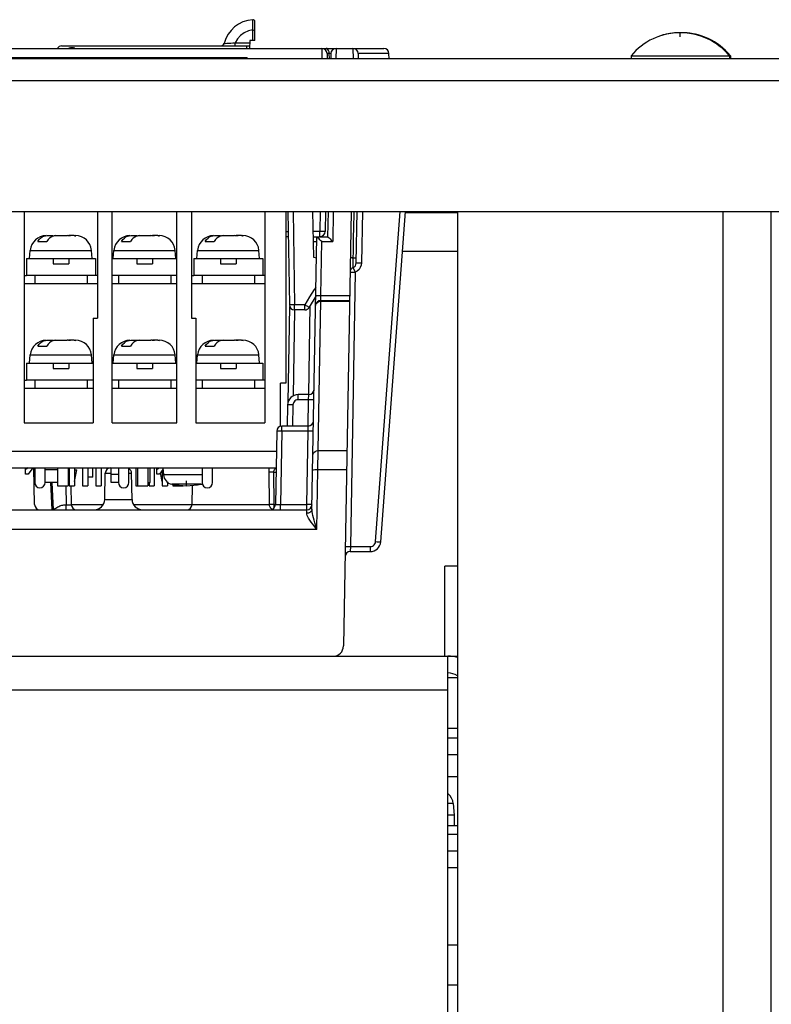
# Model space of a CAD drawing. Extents: x 29 to 422, y -226 to 287.
# Tile 44 of 63: x 197.54 to 204.72, y 68.64 to 78.05. Entities that reach past the tile are written whole.
import ezdxf

# ---------------------------------------------------------------- set-up
doc = ezdxf.new("R2010")
doc.units = 0
doc.header["$LTSCALE"] = 23.1
for name, color, linetype in [('ALL_AXIS', 7, 'CONTINUOUS'), ('ALL_CURVE', 7, 'CONTINUOUS'), ('ALL_FEATURES', 7, 'CONTINUOUS'), ('LAY0001', 7, 'CONTINUOUS'), ('LAY0002', 7, 'CONTINUOUS'), ('LAY0003', 7, 'CONTINUOUS'), ('LAY0004', 7, 'CONTINUOUS'), ('LAY0006-1', 7, 'CONTINUOUS')]:
    doc.layers.add(name, color=color, linetype=linetype)

msp = doc.modelspace()

# ---------------------------------------------------------------- linework, layer by layer
at = {"layer": 'ALL_AXIS', "color": 7, "linetype": 'CONTINUOUS'}
for p, q in [((203.3804, 77.7091), (204.3304, 77.7091)), ((203.3804, 77.7091), (203.3804, 77.6802)), ((204.3204, 77.7091), (204.3204, 77.6802)), ((204.3304, 77.7091), (204.3304, 77.6802)), ((201.6806, 70.5622), (201.6904, 70.4502)), ((201.6904, 70.4502), (201.6304, 70.4502)), ((201.6904, 70.4502), (201.6904, 70.3502)), ((201.7204, 70.3502), (201.6304, 70.3502))]:
    msp.add_line(p, q, dxfattribs=at)
at = {"layer": 'ALL_AXIS', "color": 9, "linetype": 'CONTINUOUS'}
msp.add_line((201.6806, 70.5622), (201.6304, 70.5622), dxfattribs=at)
at = {"layer": 'ALL_AXIS', "color": 7, "linetype": 'CONTINUOUS'}
for centre, radius, start, end in [((203.8504, 77.3202), 0.61, 39.60193, 140.39807), ((203.8604, 77.3202), 0.61, 39.60193, 90.47643), ((201.5511, 70.5508), 0.13, 5, 52.26523)]:
    msp.add_arc(centre, radius, start, end, dxfattribs=at)
at = {"layer": 'ALL_CURVE', "color": 40, "linetype": 'CONTINUOUS'}
msp.add_line((203.8504, 77.8911), (203.8504, 77.9302), dxfattribs=at)
for centre, end in [((203.8504, 77.3202), 110.63779), ((203.8604, 77.3202), 90)]:
    msp.add_arc(centre, 0.61, 69.36221, end, dxfattribs=at)
at = {"layer": 'ALL_FEATURES', "color": 9, "linetype": 'CONTINUOUS'}
for p, q in [((201.2228, 76.2102), (201.7204, 76.2102)), ((204.2604, 56.3702), (204.2604, 76.2202)), ((201.6304, 70.8202), (201.7204, 70.8202))]:
    msp.add_line(p, q, dxfattribs=at)
at = {"layer": 'ALL_FEATURES', "color": 7, "linetype": 'CONTINUOUS'}
for p, q in [((201.7204, 76.2202), (201.7204, 63.9102)), ((201.6304, 69.9502), (201.7204, 69.9502))]:
    msp.add_line(p, q, dxfattribs=at)
at = {"layer": 'ALL_FEATURES', "color": 3, "linetype": 'CONTINUOUS'}
for p, q in [((204.7204, 56.1402), (204.7204, 76.2202)), ((201.6304, 70.1102), (201.7204, 70.1102))]:
    msp.add_line(p, q, dxfattribs=at)
at = {"layer": 'LAY0001', "color": 7, "linetype": 'CONTINUOUS'}
for p, q in [((205.0004, 77.6802), (137.9004, 77.6802)), ((199.7104, 77.6902), (190.5104, 77.6902)), ((199.7104, 77.6902), (199.7104, 77.6802)), ((137.6904, 76.2202), (205.2104, 76.2202))]:
    msp.add_line(p, q, dxfattribs=at)
at = {"layer": 'LAY0001', "color": 9, "linetype": 'CONTINUOUS'}
for p, q in [((199.3104, 77.6802), (199.3104, 77.6902)), ((204.911, 77.4702), (137.9897, 77.4702))]:
    msp.add_line(p, q, dxfattribs=at)
at = {"layer": 'LAY0002', "color": 9, "linetype": 'CONTINUOUS'}
msp.add_line((201.7204, 75.8402), (201.1951, 75.8402), dxfattribs=at)
at = {"layer": 'LAY0002', "color": 7, "linetype": 'CONTINUOUS'}
for p, q in [((201.7204, 72.8302), (201.6004, 72.8302)), ((201.6004, 71.9702), (201.6004, 72.8302)), ((201.6304, 71.0302), (201.7204, 71.0302))]:
    msp.add_line(p, q, dxfattribs=at)
at = {"layer": 'LAY0002', "color": 3, "linetype": 'CONTINUOUS'}
msp.add_line((201.6304, 71.1902), (201.7204, 71.1902), dxfattribs=at)
at = {"layer": 'LAY0003', "color": 7, "linetype": 'CONTINUOUS'}
for p, q in [((199.7854, 77.8551), (199.7854, 78.0344)), ((199.7363, 77.8551), (199.7349, 77.7802)), ((199.7854, 77.8551), (199.7363, 77.8551)), ((183.1782, 77.7802), (201.0159, 77.7802)), ((197.9354, 77.8051), (199.7354, 77.8051)), ((200.4743, 77.7311), (200.4751, 77.6802)), ((200.5109, 77.7311), (200.5101, 77.6802)), ((200.7725, 77.7311), (200.7734, 77.6802)), ((201.0668, 77.6802), (201.0659, 77.7311)), ((197.5804, 76.2202), (197.5804, 74.2002)), ((198.2804, 76.2202), (198.2804, 75.2002)), ((198.4204, 74.2002), (198.4204, 76.2202)), ((199.0404, 74.2002), (199.0404, 76.2202)), ((199.1804, 76.2202), (199.1804, 75.2002)), ((199.8804, 76.2202), (199.8804, 74.2002)), ((200.0804, 76.2202), (200.0804, 74.5802)), ((200.0993, 76.2202), (200.1149, 75.3293)), ((200.3474, 75.7802), (200.3397, 76.2202)), ((200.4601, 76.2202), (200.4568, 76.0293)), ((200.4846, 76.2202), (200.4804, 75.9802)), ((200.7046, 76.2202), (200.6321, 72.0685)), ((200.7533, 75.7293), (200.7619, 76.2202)), ((200.9873, 73.0628), (201.2235, 76.2202)), ((197.7988, 75.9902), (197.855, 75.9902)), ((197.855, 75.9902), (197.855, 75.9854)), ((197.855, 75.9888), (197.8618, 75.9898)), ((197.8618, 75.9898), (197.8703, 75.9902)), ((197.8703, 75.9902), (197.9905, 75.9902)), ((198.0564, 75.9902), (198.0058, 75.9902)), ((198.0058, 75.9902), (198.0058, 75.9885)), ((198.0564, 75.9892), (198.0403, 75.9902)), ((198.0733, 75.9885), (198.0564, 75.9892)), ((198.0685, 75.9902), (198.07, 75.9902)), ((198.5988, 75.9902), (198.655, 75.9902)), ((198.655, 75.9902), (198.655, 75.9854)), ((198.655, 75.9888), (198.6618, 75.9898)), ((198.6618, 75.9898), (198.6703, 75.9902)), ((198.6703, 75.9902), (198.7905, 75.9902)), ((198.8564, 75.9902), (198.8058, 75.9902)), ((198.8058, 75.9902), (198.8058, 75.9885)), ((198.8564, 75.9892), (198.8403, 75.9902)), ((198.8733, 75.9885), (198.8564, 75.9892)), ((198.8685, 75.9902), (198.87, 75.9902)), ((199.3988, 75.9902), (199.455, 75.9902)), ((199.455, 75.9902), (199.455, 75.9854)), ((199.455, 75.9888), (199.4618, 75.9898)), ((199.4618, 75.9898), (199.4703, 75.9902)), ((199.4703, 75.9902), (199.5905, 75.9902)), ((199.6564, 75.9902), (199.6058, 75.9902)), ((199.6058, 75.9902), (199.6058, 75.9885)), ((199.6564, 75.9892), (199.6403, 75.9902)), ((199.6733, 75.9885), (199.6564, 75.9892)), ((199.6685, 75.9902), (199.67, 75.9902)), ((200.1035, 75.9802), (200.0804, 75.9802)), ((200.3305, 73.3769), (200.3759, 75.9802)), ((200.3439, 75.9802), (200.4804, 75.9802)), ((197.7108, 75.9352), (197.7957, 75.9352)), ((198.5108, 75.9352), (198.5957, 75.9352)), ((199.3108, 75.9352), (199.3957, 75.9352)), ((197.6004, 75.7702), (198.2604, 75.7702)), ((197.6004, 75.7702), (197.6004, 75.6102)), ((197.6304, 75.7702), (197.6373, 75.8496)), ((197.8554, 75.7702), (197.8554, 75.7202)), ((198.0054, 75.7702), (198.0054, 75.7202)), ((198.2304, 75.7702), (198.2234, 75.8496)), ((198.2604, 75.7702), (198.2604, 75.6102)), ((198.4204, 75.7702), (199.0404, 75.7702)), ((198.4304, 75.7702), (198.4373, 75.8496)), ((198.6554, 75.7702), (198.6554, 75.7202)), ((198.8054, 75.7702), (198.8054, 75.7202)), ((199.0304, 75.7702), (199.0234, 75.8496)), ((199.2004, 75.7702), (199.8604, 75.7702)), ((199.2004, 75.7702), (199.2004, 75.6102)), ((199.2304, 75.7702), (199.2373, 75.8496)), ((199.4554, 75.7702), (199.4554, 75.7202)), ((199.6054, 75.7702), (199.6054, 75.7202)), ((199.8304, 75.7702), (199.8234, 75.8496)), ((199.8604, 75.7702), (199.8604, 75.6102)), ((200.3723, 75.7735), (200.3474, 75.7802)), ((197.8554, 75.7202), (198.0054, 75.7202)), ((198.6554, 75.7202), (198.8054, 75.7202)), ((199.4554, 75.7202), (199.6054, 75.7202)), ((197.6804, 75.6102), (197.6004, 75.6102)), ((198.2604, 75.6102), (198.1804, 75.6102)), ((198.4804, 75.6102), (198.4204, 75.6102)), ((199.0404, 75.6102), (198.9804, 75.6102)), ((199.2804, 75.6102), (199.2004, 75.6102)), ((199.8604, 75.6102), (199.7804, 75.6102)), ((198.2804, 75.5302), (197.5804, 75.5302)), ((199.0404, 75.5302), (198.4204, 75.5302)), ((199.8804, 75.5302), (199.1804, 75.5302)), ((200.366, 75.4125), (200.3041, 75.3052)), ((200.1028, 74.3996), (200.1187, 75.3118)), ((200.4144, 75.3702), (200.6897, 75.3702)), ((198.2404, 75.2002), (198.2804, 75.2002)), ((198.2404, 75.2002), (198.2404, 74.2002)), ((199.1804, 75.2002), (199.2204, 75.2002)), ((199.2204, 75.2002), (199.2204, 74.2002)), ((200.2608, 75.2802), (200.1648, 75.2802)), ((197.7108, 74.9352), (197.7957, 74.9352)), ((197.7988, 74.9902), (197.855, 74.9902)), ((197.855, 74.9902), (197.855, 74.9854)), ((197.855, 74.9888), (197.8618, 74.9898)), ((197.8618, 74.9898), (197.8703, 74.9902)), ((197.8703, 74.9902), (197.9905, 74.9902)), ((198.0564, 74.9902), (198.0058, 74.9902)), ((198.0058, 74.9902), (198.0058, 74.9885)), ((198.0564, 74.9892), (198.0403, 74.9902)), ((198.0733, 74.9885), (198.0564, 74.9892)), ((198.0685, 74.9902), (198.07, 74.9902)), ((198.5108, 74.9352), (198.5957, 74.9352)), ((198.5988, 74.9902), (198.655, 74.9902)), ((198.655, 74.9902), (198.655, 74.9854)), ((198.655, 74.9888), (198.6618, 74.9898)), ((198.6618, 74.9898), (198.6703, 74.9902)), ((198.6703, 74.9902), (198.7905, 74.9902)), ((198.8564, 74.9902), (198.8058, 74.9902)), ((198.8058, 74.9902), (198.8058, 74.9885)), ((198.8564, 74.9892), (198.8403, 74.9902)), ((198.8733, 74.9885), (198.8564, 74.9892)), ((198.8685, 74.9902), (198.87, 74.9902)), ((199.3108, 74.9352), (199.3957, 74.9352)), ((199.3988, 74.9902), (199.455, 74.9902)), ((199.455, 74.9902), (199.455, 74.9854)), ((199.455, 74.9888), (199.4618, 74.9898)), ((199.4618, 74.9898), (199.4703, 74.9902)), ((199.4703, 74.9902), (199.5905, 74.9902)), ((199.6564, 74.9902), (199.6058, 74.9902)), ((199.6058, 74.9902), (199.6058, 74.9885)), ((199.6564, 74.9892), (199.6403, 74.9902)), ((199.6733, 74.9885), (199.6564, 74.9892)), ((199.6685, 74.9902), (199.67, 74.9902)), ((197.6304, 74.7702), (197.6373, 74.8496)), ((198.2304, 74.7702), (198.2234, 74.8496)), ((198.4304, 74.7702), (198.4373, 74.8496)), ((199.0304, 74.7702), (199.0234, 74.8496)), ((199.2304, 74.7702), (199.2373, 74.8496)), ((199.8304, 74.7702), (199.8234, 74.8496)), ((197.6004, 74.7702), (198.2404, 74.7702)), ((197.6004, 74.7702), (197.6004, 74.6102)), ((197.8554, 74.7702), (197.8554, 74.7202)), ((198.0054, 74.7702), (198.0054, 74.7202)), ((198.4204, 74.7702), (199.0404, 74.7702)), ((198.6554, 74.7702), (198.6554, 74.7202)), ((198.8054, 74.7702), (198.8054, 74.7202)), ((199.2204, 74.7702), (199.8604, 74.7702)), ((199.4554, 74.7702), (199.4554, 74.7202)), ((199.6054, 74.7702), (199.6054, 74.7202)), ((199.8604, 74.7702), (199.8604, 74.6102)), ((197.8554, 74.7202), (198.0054, 74.7202)), ((198.6554, 74.7202), (198.8054, 74.7202)), ((199.4554, 74.7202), (199.6054, 74.7202)), ((197.6804, 74.6102), (197.6004, 74.6102)), ((198.2404, 74.6102), (198.1804, 74.6102)), ((198.4804, 74.6102), (198.4204, 74.6102)), ((199.0404, 74.6102), (198.9804, 74.6102)), ((199.2804, 74.6102), (199.2204, 74.6102)), ((199.8604, 74.6102), (199.7804, 74.6102)), ((200.0804, 74.5802), (200.0304, 74.5802)), ((200.0304, 74.1684), (200.0304, 74.5802)), ((198.2404, 74.5302), (197.5804, 74.5302)), ((199.0404, 74.5302), (198.4204, 74.5302)), ((199.8804, 74.5302), (199.2204, 74.5302)), ((200.3004, 74.4702), (200.1979, 74.4702)), ((200.0979, 74.372), (200.0943, 74.1702)), ((197.5804, 74.2002), (198.2404, 74.2002)), ((198.4204, 74.2002), (199.0404, 74.2002)), ((199.2204, 74.2002), (199.8804, 74.2002)), ((200.2952, 74.1702), (200.0435, 74.1702)), ((199.9935, 74.1211), (199.9812, 73.4193)), ((190.2346, 73.9302), (199.9902, 73.9302)), ((190.2374, 73.7702), (199.9874, 73.7702)), ((197.5934, 73.7102), (197.5934, 73.7702)), ((197.6184, 73.7102), (197.5934, 73.7102)), ((197.6634, 73.7702), (197.6184, 73.7102)), ((197.6795, 73.4193), (197.6734, 73.7704)), ((197.8994, 73.7502), (197.7804, 73.7502)), ((197.8994, 73.7702), (197.8994, 73.6002)), ((197.9994, 73.7702), (197.9994, 73.6002)), ((197.9994, 73.7502), (198.0109, 73.7502)), ((198.0109, 73.7702), (198.0109, 73.6002)), ((198.0609, 73.7702), (198.0609, 73.6002)), ((198.0609, 73.7502), (198.0839, 73.7502)), ((198.0609, 73.6398), (198.0839, 73.7502)), ((198.1379, 73.7702), (198.1379, 73.6002)), ((198.1879, 73.7702), (198.1879, 73.6002)), ((198.1924, 73.6802), (198.1924, 73.7702)), ((198.2374, 73.6802), (198.2374, 73.7702)), ((198.2649, 73.7702), (198.2649, 73.6002)), ((198.3149, 73.7702), (198.3149, 73.6002)), ((198.3501, 73.4685), (198.3545, 73.7211)), ((198.3919, 73.7702), (198.3919, 73.7682)), ((198.4104, 73.6302), (198.4104, 73.7702)), ((198.6106, 73.4685), (198.6062, 73.7211)), ((198.6459, 73.7702), (198.6459, 73.6002)), ((198.6614, 73.7702), (198.6614, 73.6002)), ((198.7614, 73.7702), (198.7614, 73.6002)), ((198.7854, 73.6302), (198.7854, 73.7702)), ((198.8229, 73.7702), (198.8229, 73.6002)), ((198.8474, 73.7102), (198.8474, 73.7702)), ((198.8724, 73.7102), (198.8474, 73.7102)), ((198.9066, 73.7559), (198.8724, 73.7102)), ((198.8999, 73.6398), (198.8824, 73.7236)), ((198.8999, 73.7469), (198.8999, 73.6002)), ((198.9054, 73.7702), (198.9112, 73.7035)), ((197.8994, 73.6302), (197.7804, 73.6302)), ((197.8487, 73.3702), (197.8351, 73.6302)), ((197.8608, 73.3702), (197.8472, 73.6302)), ((197.8994, 73.6002), (197.9994, 73.6002)), ((197.9994, 73.6302), (198.0109, 73.6302)), ((198.0109, 73.6002), (198.0609, 73.6002)), ((198.0264, 73.6002), (198.0295, 73.4193)), ((198.1379, 73.6002), (198.1879, 73.6002)), ((198.2374, 73.6802), (198.1924, 73.6802)), ((198.2649, 73.6002), (198.3149, 73.6002)), ((198.4804, 73.6302), (198.4104, 73.6302)), ((198.6459, 73.6002), (198.7614, 73.6002)), ((198.7614, 73.6302), (198.7854, 73.6302)), ((198.7729, 73.6302), (198.7729, 73.6002)), ((198.7729, 73.6002), (198.8229, 73.6002)), ((198.8999, 73.6002), (198.9499, 73.6002)), ((198.9499, 73.6338), (198.9499, 73.6002)), ((198.9546, 73.6302), (198.9499, 73.6302)), ((198.9994, 73.6128), (198.9994, 73.6002)), ((198.9994, 73.6002), (199.0994, 73.6002)), ((199.0994, 73.6013), (199.0994, 73.6002)), ((199.1843, 73.4193), (199.1875, 73.6028)), ((184.6195, 73.3702), (200.2812, 73.3702)), ((200.697, 72.9702), (200.8876, 72.9702))]:
    msp.add_line(p, q, dxfattribs=at)
at = {"layer": 'LAY0003', "color": 9, "linetype": 'CONTINUOUS'}
for p, q in [((199.7654, 77.9559), (199.7647, 77.9938)), ((199.7654, 77.8551), (199.7654, 77.9559)), ((199.5978, 77.8346), (199.7359, 77.8346)), ((199.5978, 77.8051), (199.5978, 77.8346)), ((199.5006, 77.8278), (199.5154, 77.8285)), ((199.7054, 77.8051), (199.7049, 77.7802)), ((200.4243, 77.7802), (200.4256, 77.6802)), ((200.5609, 77.7802), (200.5596, 77.6802)), ((200.7225, 77.7802), (200.7238, 77.6802)), ((200.5109, 77.7311), (200.4956, 77.7311)), ((200.4965, 77.6802), (200.4956, 77.7311)), ((201.0659, 77.7311), (200.7725, 77.7311)), ((200.1493, 76.2202), (200.1648, 75.3276)), ((200.4101, 76.2202), (200.4068, 76.0293)), ((200.5345, 76.2202), (200.5295, 75.9328)), ((200.8119, 76.2202), (200.8033, 75.7293)), ((200.9384, 73.0656), (201.1745, 76.2202)), ((200.7281, 75.9268), (200.7313, 76.1098)), ((200.1027, 76.0276), (200.0804, 76.0276)), ((200.4068, 76.0293), (200.343, 76.0293)), ((200.4068, 75.9802), (200.4068, 76.0293)), ((200.4161, 75.4176), (200.4251, 75.9328)), ((200.4251, 75.9328), (200.5295, 75.9328)), ((200.7239, 75.6846), (200.7281, 75.9268)), ((197.6373, 75.8496), (198.2234, 75.8496)), ((198.4373, 75.8496), (199.0234, 75.8496)), ((199.2373, 75.8496), (199.8234, 75.8496)), ((200.7444, 75.6399), (200.6987, 73.0184)), ((200.4144, 75.3702), (200.4161, 75.4176)), ((200.4161, 75.4176), (200.6906, 75.4176)), ((200.2608, 75.3276), (200.1648, 75.3276)), ((200.1648, 75.2802), (200.1648, 75.3276)), ((200.2608, 75.2802), (200.2608, 75.3276)), ((200.2996, 74.4702), (200.3145, 75.3232)), ((200.3894, 73.9358), (200.4144, 75.3702)), ((200.4143, 75.3632), (200.6896, 75.3632)), ((200.1528, 74.4592), (200.1672, 75.2802)), ((197.6373, 74.8496), (198.2234, 74.8496)), ((198.4373, 74.8496), (199.0234, 74.8496)), ((199.2373, 74.8496), (199.8234, 74.8496)), ((200.1979, 74.4211), (200.1979, 74.4702)), ((200.2987, 74.4211), (200.3004, 74.4702)), ((200.1479, 74.372), (200.1443, 74.1702)), ((200.2987, 74.4211), (200.1979, 74.4211)), ((200.2944, 74.1702), (200.2987, 74.4211)), ((200.0435, 74.1211), (200.0435, 74.1702)), ((200.2935, 74.1211), (200.2952, 74.1702)), ((200.0435, 74.1211), (200.0312, 73.4193)), ((200.2935, 74.1211), (200.0435, 74.1211)), ((200.2812, 73.4193), (200.2935, 74.1211)), ((200.387, 73.7533), (200.3894, 73.9358)), ((200.3894, 73.9358), (200.6647, 73.9358)), ((198.3545, 73.7211), (198.4104, 73.7211)), ((198.4804, 73.7059), (198.4104, 73.7059)), ((198.5804, 73.7211), (198.6062, 73.7211)), ((199.2804, 73.7035), (198.9112, 73.7035)), ((199.9244, 73.4193), (199.921, 73.7309)), ((199.9646, 73.7309), (199.9867, 73.7309)), ((199.9678, 73.4193), (199.9646, 73.7309)), ((199.9796, 73.7608), (199.9867, 73.7658)), ((200.377, 73.1807), (200.387, 73.7533)), ((200.387, 73.7533), (200.6615, 73.7533)), ((197.9764, 73.6002), (197.9796, 73.4176)), ((199.2699, 73.6142), (198.9909, 73.6142)), ((197.8461, 73.4193), (197.8582, 73.4193)), ((197.9796, 73.3702), (197.9796, 73.4176)), ((197.9907, 73.4175), (197.9978, 73.4175)), ((198.0295, 73.4193), (198.3362, 73.4193)), ((198.3501, 73.4685), (198.6106, 73.4685)), ((198.6246, 73.4193), (199.9244, 73.4193)), ((199.9678, 73.4193), (199.9812, 73.4193)), ((199.9678, 73.3869), (199.9678, 73.4193)), ((200.0312, 73.4193), (200.2812, 73.4193)), ((200.0312, 73.3702), (200.0312, 73.4193)), ((200.2812, 73.3702), (200.2812, 73.4193)), ((199.9463, 73.3767), (199.9374, 73.3845)), ((199.9507, 73.3747), (199.9463, 73.3767)), ((200.2805, 73.3362), (200.2812, 73.3702)), ((200.377, 73.1807), (184.5287, 73.1807)), ((200.6987, 73.0184), (200.697, 72.9702)), ((200.6987, 73.0184), (200.8876, 73.0184)), ((200.8876, 73.0184), (200.8876, 72.9702))]:
    msp.add_line(p, q, dxfattribs=at)
at = {"layer": 'LAY0003', "color": 3, "linetype": 'CONTINUOUS'}
for p, q in [((197.5804, 75.6102), (197.6004, 75.6102)), ((198.1804, 75.6102), (197.6804, 75.6102)), ((197.6804, 75.6102), (197.6804, 75.5302)), ((198.1804, 75.6102), (198.1804, 75.5302)), ((198.2804, 75.6102), (198.2604, 75.6102)), ((198.9804, 75.6102), (198.4804, 75.6102)), ((198.4804, 75.6102), (198.4804, 75.5302)), ((198.9804, 75.6102), (198.9804, 75.5302)), ((199.1804, 75.6102), (199.2004, 75.6102)), ((199.7804, 75.6102), (199.2804, 75.6102)), ((199.2804, 75.6102), (199.2804, 75.5302)), ((199.7804, 75.6102), (199.7804, 75.5302)), ((199.8804, 75.6102), (199.8604, 75.6102)), ((197.5804, 74.6102), (197.6004, 74.6102)), ((198.1804, 74.6102), (197.6804, 74.6102)), ((197.6804, 74.6102), (197.6804, 74.5302)), ((198.1804, 74.6102), (198.1804, 74.5302)), ((198.9804, 74.6102), (198.4804, 74.6102)), ((198.4804, 74.6102), (198.4804, 74.5302)), ((198.9804, 74.6102), (198.9804, 74.5302)), ((199.7804, 74.6102), (199.2804, 74.6102)), ((199.2804, 74.6102), (199.2804, 74.5302)), ((199.7804, 74.6102), (199.7804, 74.5302)), ((199.8804, 74.6102), (199.8604, 74.6102)), ((197.6804, 73.7702), (197.6804, 73.6302)), ((197.7804, 73.6302), (197.7804, 73.7702)), ((198.4804, 73.7702), (198.4804, 73.6302)), ((198.5804, 73.6302), (198.5804, 73.7702)), ((199.2804, 73.7702), (199.2804, 73.6302)), ((199.3804, 73.6302), (199.3804, 73.7702))]:
    msp.add_line(p, q, dxfattribs=at)
at = {"layer": 'LAY0003', "color": 40, "linetype": 'CONTINUOUS'}
msp.add_line((199.1304, 73.6002), (199.1304, 73.6466), dxfattribs=at)
at = {"layer": 'LAY0003', "color": 9, "linetype": 'CONTINUOUS'}
for points in [[(199.7647, 77.9938), (199.7641, 78.0469), (199.764, 78.0543)], [(199.7654, 77.9559), (199.7232, 77.9472), (199.6835, 77.9297), (199.6483, 77.9043), (199.6193, 77.872), (199.5978, 77.8346)], [(199.7654, 77.9559), (199.7754, 77.9558), (199.7827, 77.9557), (199.7854, 77.9555)], [(199.5154, 77.8285), (199.5262, 77.8291), (199.5398, 77.8299), (199.5562, 77.831), (199.5756, 77.8325), (199.5978, 77.8346)], [(199.4904, 77.8275), (199.491, 77.8275), (199.4929, 77.8275), (199.5006, 77.8278)], [(200.4956, 77.7311), (200.4941, 77.7463), (200.49, 77.76), (200.4836, 77.7709), (200.4757, 77.7778), (200.467, 77.7802)], [(200.4956, 77.7311), (200.4867, 77.7312), (200.4799, 77.7312), (200.4757, 77.7312), (200.4743, 77.7311)], [(200.7313, 76.1098), (200.7323, 76.1603), (200.7337, 76.206), (200.7343, 76.2202)], [(200.4568, 76.0293), (200.4551, 76.0291), (200.4501, 76.029), (200.4422, 76.029), (200.4318, 76.029), (200.4197, 76.0291), (200.4068, 76.0293)], [(200.3751, 75.9321), (200.3726, 75.9318), (200.3655, 75.9317), (200.3545, 75.9317), (200.3447, 75.9318)], [(200.7138, 75.7782), (200.7046, 75.7782), (200.6988, 75.7781), (200.6968, 75.7779)], [(200.7138, 75.7782), (200.7351, 75.7781), (200.7431, 75.7781), (200.7491, 75.7782), (200.7529, 75.7783), (200.7542, 75.7785)], [(200.7239, 75.6846), (200.725, 75.6825), (200.7279, 75.6762)], [(200.7279, 75.6762), (200.7381, 75.6538), (200.7444, 75.6399)], [(200.8033, 75.7293), (200.8004, 75.707), (200.7925, 75.6859), (200.7801, 75.667), (200.7638, 75.6515), (200.7444, 75.6399)], [(200.7533, 75.7293), (200.7558, 75.7296), (200.7629, 75.7297), (200.7739, 75.7297), (200.7879, 75.7296), (200.8033, 75.7293)], [(200.6944, 75.6399), (200.6961, 75.6401), (200.7011, 75.6402), (200.7091, 75.6403), (200.7194, 75.6402), (200.7315, 75.6401), (200.7444, 75.6399)], [(200.3675, 75.4944), (200.3522, 75.474), (200.3293, 75.4412), (200.3069, 75.4064), (200.2844, 75.3686), (200.2608, 75.3276)], [(200.3661, 75.4159), (200.3685, 75.4166), (200.3757, 75.4172), (200.3867, 75.4176), (200.4006, 75.4177), (200.4161, 75.4176)], [(200.1648, 75.3276), (200.1519, 75.3275), (200.1399, 75.3275), (200.1295, 75.3277), (200.1216, 75.3282), (200.1166, 75.3287), (200.1149, 75.3293)], [(200.3041, 75.3052), (200.3035, 75.3052), (200.302, 75.3057), (200.2993, 75.3068), (200.2953, 75.3087), (200.29, 75.3115), (200.2835, 75.3149), (200.2763, 75.3188), (200.2687, 75.3231), (200.2608, 75.3276)], [(200.3643, 75.3158), (200.367, 75.3305), (200.3742, 75.3437), (200.3852, 75.3542), (200.399, 75.3609), (200.4143, 75.3632)], [(200.1479, 74.372), (200.1324, 74.3722), (200.1185, 74.3723), (200.1074, 74.3723), (200.1003, 74.3722), (200.0979, 74.372)], [(200.1979, 74.4211), (200.1868, 74.4199), (200.1764, 74.4162), (200.167, 74.4104), (200.1591, 74.4027), (200.1531, 74.3934), (200.1493, 74.383), (200.1479, 74.372)], [(200.3487, 74.4211), (200.3463, 74.4209), (200.3392, 74.4207), (200.3281, 74.4207), (200.3142, 74.4209), (200.2987, 74.4211)], [(200.0435, 74.1211), (200.0305, 74.1213), (200.0185, 74.1214), (200.0081, 74.1214), (200.0002, 74.1214), (199.9952, 74.1213), (199.9935, 74.1211)], [(200.3435, 74.1211), (200.341, 74.1209), (200.3339, 74.1207), (200.3229, 74.1207), (200.3089, 74.1209), (200.2935, 74.1211)], [(200.3394, 73.8885), (200.3421, 73.9032), (200.3493, 73.9164), (200.3603, 73.9268), (200.3741, 73.9335), (200.3894, 73.9358)], [(199.921, 73.7309), (199.9214, 73.7439), (199.9227, 73.7571), (199.925, 73.7702)], [(199.9646, 73.7309), (199.9516, 73.7308), (199.9394, 73.7308), (199.929, 73.7308), (199.921, 73.7309)], [(199.9646, 73.7309), (199.9654, 73.7387), (199.9682, 73.7465), (199.9731, 73.7541), (199.9796, 73.7608)], [(199.9723, 73.7702), (199.9794, 73.7675), (199.9867, 73.7658)], [(200.337, 73.7516), (200.3395, 73.7524), (200.3466, 73.753), (200.3577, 73.7533), (200.3716, 73.7535), (200.387, 73.7533)], [(197.8809, 73.3857), (197.8908, 73.3921), (197.9007, 73.3977), (197.9105, 73.4025), (197.9204, 73.4065), (197.9302, 73.41), (197.9401, 73.4127), (197.9499, 73.4149), (197.9598, 73.4164), (197.9697, 73.4173), (197.9796, 73.4176)], [(197.9796, 73.4176), (197.9833, 73.4175), (197.9907, 73.4175)], [(197.9978, 73.4175), (198.0013, 73.4175), (198.0046, 73.4175), (198.0077, 73.4176), (198.0107, 73.4176), (198.0136, 73.4177), (198.0162, 73.4178), (198.0186, 73.4179), (198.0209, 73.418), (198.0228, 73.4181), (198.0246, 73.4183), (198.0261, 73.4184), (198.0273, 73.4186), (198.0283, 73.4188), (198.029, 73.419), (198.0294, 73.4191), (198.0295, 73.4193)], [(199.9678, 73.4193), (199.9506, 73.4192), (199.9356, 73.4192), (199.9244, 73.4193)], [(199.9374, 73.3845), (199.9305, 73.3947), (199.926, 73.4066), (199.9244, 73.4193)], [(199.9812, 73.4193), (199.9825, 73.4192), (199.9862, 73.419), (199.9921, 73.419), (200, 73.419), (200.0095, 73.419), (200.0201, 73.4192), (200.0312, 73.4193)], [(200.3312, 73.4193), (200.3296, 73.4191), (200.3246, 73.419), (200.3167, 73.419), (200.3063, 73.419), (200.2942, 73.4191), (200.2812, 73.4193)], [(197.8608, 73.3702), (197.8709, 73.3785), (197.8809, 73.3857)], [(200.3305, 73.3769), (200.3279, 73.3642), (200.3207, 73.3528), (200.3097, 73.3438), (200.2958, 73.3381), (200.2805, 73.3362)], [(200.377, 73.1807), (200.3564, 73.2074), (200.3383, 73.2313), (200.3227, 73.2526), (200.3095, 73.2716), (200.2988, 73.2884), (200.2905, 73.3032), (200.2848, 73.316), (200.2815, 73.3269), (200.2805, 73.3362)], [(200.377, 73.1807), (200.367, 73.214), (200.3582, 73.2439), (200.3506, 73.2705), (200.3443, 73.2944), (200.3391, 73.3157), (200.3351, 73.3345), (200.3324, 73.3508), (200.3309, 73.3649), (200.3305, 73.3769)], [(200.8876, 73.0184), (200.8984, 73.0195), (200.9087, 73.023), (200.9181, 73.0285), (200.9261, 73.0359), (200.9323, 73.0448), (200.9365, 73.0548), (200.9384, 73.0656)], [(200.9384, 73.0656), (200.9535, 73.0645), (200.9671, 73.0636), (200.978, 73.063), (200.9849, 73.0627), (200.9873, 73.0628)], [(200.6487, 73.0184), (200.6511, 73.0186), (200.6582, 73.0187), (200.6693, 73.0187), (200.6832, 73.0186), (200.6987, 73.0184)]]:
    msp.add_lwpolyline(points, dxfattribs=at)
at = {"layer": 'LAY0003', "color": 7, "linetype": 'CONTINUOUS'}
for points in [[(197.9354, 77.8051), (197.9145, 77.7995), (197.9005, 77.7849), (197.8985, 77.7802)], [(197.7108, 75.9352), (197.7233, 75.9526), (197.7373, 75.9667), (197.7521, 75.9774), (197.7675, 75.9847), (197.7833, 75.9889), (197.7988, 75.9902)], [(197.8836, 75.9902), (197.8682, 75.9889), (197.8523, 75.9846), (197.8366, 75.9771), (197.8215, 75.9662), (197.8077, 75.9521), (197.7957, 75.9352)], [(198.0074, 75.9885), (197.9989, 75.9898), (197.9905, 75.9902)], [(198.0403, 75.9902), (198.0238, 75.9892), (198.0074, 75.9885)], [(198.0564, 75.9902), (198.0649, 75.9898), (198.0733, 75.9885)], [(198.5108, 75.9352), (198.5233, 75.9526), (198.5373, 75.9667), (198.5521, 75.9774), (198.5675, 75.9847), (198.5833, 75.9889), (198.5988, 75.9902)], [(198.6836, 75.9902), (198.6682, 75.9889), (198.6523, 75.9846), (198.6366, 75.9771), (198.6215, 75.9662), (198.6077, 75.9521), (198.5957, 75.9352)], [(198.8074, 75.9885), (198.7989, 75.9898), (198.7905, 75.9902)], [(198.8403, 75.9902), (198.8238, 75.9892), (198.8074, 75.9885)], [(198.8564, 75.9902), (198.8649, 75.9898), (198.8733, 75.9885)], [(199.3108, 75.9352), (199.3233, 75.9526), (199.3373, 75.9667), (199.3521, 75.9774), (199.3675, 75.9847), (199.3833, 75.9889), (199.3988, 75.9902)], [(199.4836, 75.9902), (199.4682, 75.9889), (199.4523, 75.9846), (199.4366, 75.9771), (199.4215, 75.9662), (199.4077, 75.9521), (199.3957, 75.9352)], [(199.6074, 75.9885), (199.5989, 75.9898), (199.5905, 75.9902)], [(199.6403, 75.9902), (199.6238, 75.9892), (199.6074, 75.9885)], [(199.6564, 75.9902), (199.6649, 75.9898), (199.6733, 75.9885)], [(200.4251, 75.9328), (200.4161, 75.9419), (200.4071, 75.9509), (200.3984, 75.9595), (200.3904, 75.9673), (200.3836, 75.9738), (200.3785, 75.9784), (200.376, 75.9802)], [(200.4804, 75.9802), (200.4823, 75.979), (200.4868, 75.9749), (200.494, 75.9681), (200.5035, 75.9588), (200.5155, 75.947), (200.5295, 75.9328)], [(197.7108, 74.9352), (197.7233, 74.9526), (197.7373, 74.9667), (197.7521, 74.9774), (197.7675, 74.9847), (197.7833, 74.9889), (197.7988, 74.9902)], [(197.8836, 74.9902), (197.8682, 74.9889), (197.8523, 74.9846), (197.8366, 74.9771), (197.8215, 74.9662), (197.8077, 74.9521), (197.7957, 74.9352)], [(198.0074, 74.9885), (197.9989, 74.9898), (197.9905, 74.9902)], [(198.0403, 74.9902), (198.0238, 74.9892), (198.0074, 74.9885)], [(198.0564, 74.9902), (198.0649, 74.9898), (198.0733, 74.9885)], [(198.5108, 74.9352), (198.5233, 74.9526), (198.5373, 74.9667), (198.5521, 74.9774), (198.5675, 74.9847), (198.5833, 74.9889), (198.5988, 74.9902)], [(198.6836, 74.9902), (198.6682, 74.9889), (198.6523, 74.9846), (198.6366, 74.9771), (198.6215, 74.9662), (198.6077, 74.9521), (198.5957, 74.9352)], [(198.8074, 74.9885), (198.7989, 74.9898), (198.7905, 74.9902)], [(198.8403, 74.9902), (198.8238, 74.9892), (198.8074, 74.9885)], [(198.8564, 74.9902), (198.8649, 74.9898), (198.8733, 74.9885)], [(199.3108, 74.9352), (199.3233, 74.9526), (199.3373, 74.9667), (199.3521, 74.9774), (199.3675, 74.9847), (199.3833, 74.9889), (199.3988, 74.9902)], [(199.4836, 74.9902), (199.4682, 74.9889), (199.4523, 74.9846), (199.4366, 74.9771), (199.4215, 74.9662), (199.4077, 74.9521), (199.3957, 74.9352)], [(199.6074, 74.9885), (199.5989, 74.9898), (199.5905, 74.9902)], [(199.6403, 74.9902), (199.6238, 74.9892), (199.6074, 74.9885)], [(199.6564, 74.9902), (199.6649, 74.9898), (199.6733, 74.9885)], [(197.6167, 73.7702), (197.605, 73.7612), (197.5934, 73.7534)], [(198.8707, 73.7702), (198.859, 73.7612), (198.8474, 73.7534)]]:
    msp.add_lwpolyline(points, dxfattribs=at)
for centre, radius, start, end in [((199.7854, 77.7501), 0.305, 94.0243, 165.30161), ((199.7654, 78.0344), 0.02, 0.07754, 94.02077), ((198.0354, 77.6751), 0.11, 74.96957, 105.0237), ((199.4614, 77.8351), 0.03, 269.98676, 345.29453), ((200.4243, 77.7302), 0.05, 1.00196, 90.00003), ((200.5609, 77.7302), 0.05, 89.99997, 178.99821), ((200.7225, 77.7302), 0.05, 1, 90), ((201.0159, 77.7302), 0.05, 1, 90), ((197.7907, 75.8362), 0.154, 90, 175), ((198.07, 75.8362), 0.154, 5, 90), ((198.5907, 75.8362), 0.154, 90, 175), ((198.87, 75.8362), 0.154, 5, 90), ((199.3907, 75.8362), 0.154, 90, 175), ((199.67, 75.8362), 0.154, 5, 90), ((200.4068, 76.0302), 0.05, 270, 359), ((200.7444, 75.6391), 0.05, 114.27424, 179.00001), ((200.7033, 75.7302), 0.05, 294.27423, 359), ((200.1648, 75.3302), 0.05, 181, 270), ((200.2608, 75.3302), 0.05, 269.99909, 330.00048), ((200.4144, 75.3202), 0.05, 90, 179.00008), ((197.7907, 74.8362), 0.154, 90, 175), ((198.07, 74.8362), 0.154, 5, 90), ((198.5907, 74.8362), 0.154, 90, 175), ((198.87, 74.8362), 0.154, 5, 90), ((199.3907, 74.8362), 0.154, 90, 175), ((199.67, 74.8362), 0.154, 5, 90), ((200.1979, 74.3702), 0.1, 90, 178.99413), ((200.3004, 74.5202), 0.05, 270, 359.00007), ((200.0435, 74.1202), 0.05, 89.99998, 178.99867), ((200.2952, 74.2202), 0.05, 270, 359.00007), ((198.4045, 73.7202), 0.05, 90, 179), ((198.5562, 73.7202), 0.05, 1, 60.80237), ((199.0108, 73.7122), 0.1, 185, 258.50726), ((199.1304, 74.3002), 0.7, 258.50726, 281.49274), ((199.2499, 73.7122), 0.1, 281.49274, 289.86454), ((197.7295, 73.4202), 0.05, 181, 270), ((198.0795, 73.4202), 0.05, 181, 270), ((198.2501, 73.4702), 0.1, 270, 359), ((198.7106, 73.4702), 0.1, 181, 270), ((199.1343, 73.4202), 0.05, 270.00112, 359.00002), ((199.9312, 73.4202), 0.05, 270, 359), ((200.2812, 73.4202), 0.05, 270, 359), ((200.8876, 73.0702), 0.1, 270.00491, 355.7215), ((200.697, 72.9202), 0.05, 90, 179), ((200.5321, 72.0702), 0.1, 270, 359)]:
    msp.add_arc(centre, radius, start, end, dxfattribs=at)
at = {"layer": 'LAY0003', "color": 3, "linetype": 'CONTINUOUS'}
for centre in [(197.7304, 73.6302), (198.5304, 73.6302), (199.3304, 73.6302)]:
    msp.add_arc(centre, 0.05, 180, 360, dxfattribs=at)
at = {"layer": 'LAY0004', "color": 3, "linetype": 'CONTINUOUS'}
for p, q in [((181.9504, 71.9702), (201.7204, 71.9702)), ((201.6304, 67.7402), (201.6304, 71.9702)), ((201.6304, 70.2702), (201.7204, 70.2702))]:
    msp.add_line(p, q, dxfattribs=at)
at = {"layer": 'LAY0004', "color": 9, "linetype": 'CONTINUOUS'}
for p, q in [((201.7104, 71.9588), (201.7104, 71.9702)), ((201.7204, 71.7634), (201.6304, 71.7634)), ((182.2704, 71.6502), (201.6304, 71.6502)), ((201.6304, 71.2839), (201.7204, 71.2839))]:
    msp.add_line(p, q, dxfattribs=at)
at = {"layer": 'LAY0004', "color": 3, "linetype": 'CONTINUOUS'}
msp.add_arc((201.6304, 71.6502), 0.32, 73.60601, 90, dxfattribs=at)
at = {"layer": 'LAY0004', "color": 7, "linetype": 'CONTINUOUS'}
msp.add_arc((201.6304, 71.6502), 0.16, 55.7384, 90, dxfattribs=at)
at = {"layer": 'LAY0006-1', "color": 3, "linetype": 'CONTINUOUS'}
msp.add_line((201.6304, 69.2102), (201.7204, 69.2102), dxfattribs=at)
at = {"layer": 'LAY0006-1', "color": 9, "linetype": 'CONTINUOUS'}
msp.add_line((201.6304, 68.8302), (201.7204, 68.8302), dxfattribs=at)

doc.saveas('drawing.dxf')
